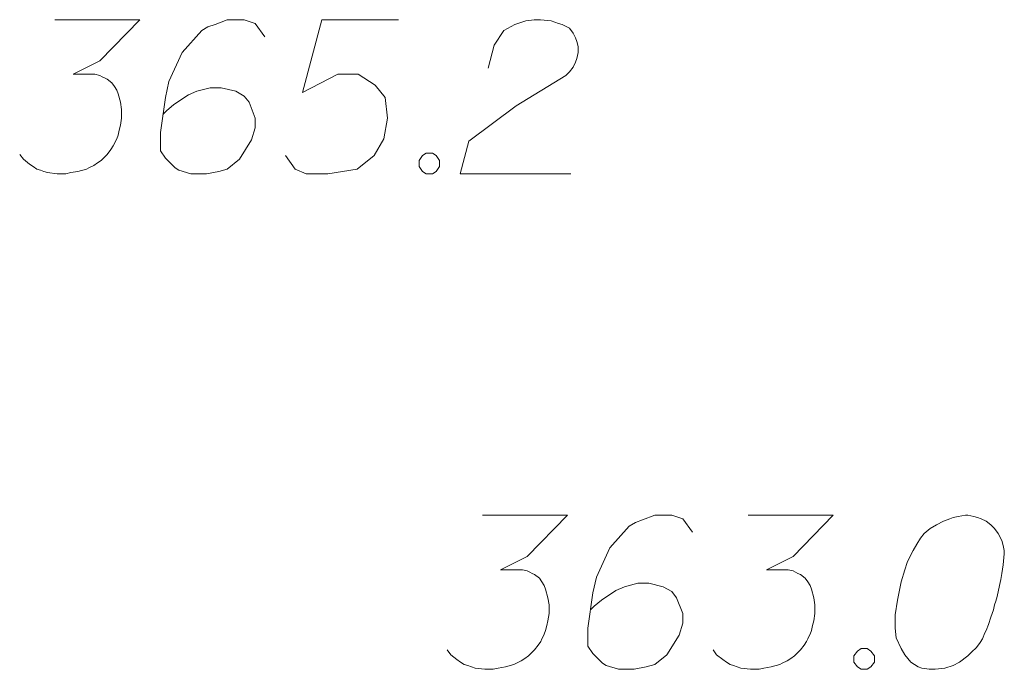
# Model space of a CAD drawing. Header units: metres. Extents: x 5555129 to 5556676, y 5635595 to 5636517.
# Tile 231 of 255: x 5556527.72 to 5556532.51, y 5636152.07 to 5636155.23. Entities that reach past the tile are written whole.
import ezdxf

# ---------------------------------------------------------------- set-up
doc = ezdxf.new("R2010")
doc.units = ezdxf.units.M
doc.header["$MEASUREMENT"] = 0
doc.layers.add('GSPWPN_O', color=7, linetype='Continuous', lineweight=18, true_color=0x0a0909)

msp = doc.modelspace()

# ---------------------------------------------------------------- linework, layer by layer
at = {"layer": 'GSPWPN_O', "color": 7, "linetype": 'Continuous', "lineweight": 18, "flags": 128}
for points in [[(5556527.8928, 5636155.2274), (5556528.3062, 5636155.2274), (5556528.1113, 5636155.0267), (5556527.9814, 5636154.9617), (5556528.0877, 5636154.9617), (5556528.1113, 5636154.9558), (5556528.1231, 5636154.9498), (5556528.1349, 5636154.944), (5556528.1467, 5636154.938), (5556528.1703, 5636154.9204), (5556528.1821, 5636154.9026), (5556528.194, 5636154.8849), (5556528.1999, 5636154.8672), (5556528.2117, 5636154.8259), (5556528.2176, 5636154.7905), (5556528.2176, 5636154.7727), (5556528.2176, 5636154.7491), (5556528.2117, 5636154.7136), (5556528.2058, 5636154.69), (5556528.1999, 5636154.6664), (5556528.194, 5636154.6487), (5556528.1881, 5636154.6369), (5556528.1821, 5636154.6251), (5556528.1763, 5636154.6133), (5556528.1645, 5636154.5955), (5556528.1467, 5636154.5719), (5556528.129, 5636154.5542), (5556528.1172, 5636154.5424), (5556528.0995, 5636154.5306), (5556528.0818, 5636154.5188), (5556528.0582, 5636154.507), (5556528.0464, 5636154.5011), (5556528.005, 5636154.4892), (5556527.9696, 5636154.4834), (5556527.9459, 5636154.4774), (5556527.9046, 5636154.4774), (5556527.8574, 5636154.4834), (5556527.8396, 5636154.4892), (5556527.822, 5636154.4952), (5556527.8042, 5636154.5011), (5556527.7865, 5636154.5129), (5556527.7688, 5636154.5247), (5556527.7393, 5636154.5483), (5556527.7215, 5636154.5719)], [(5556528.9144, 5636155.1448), (5556528.8671, 5636155.2097), (5556528.814, 5636155.2274), (5556528.7314, 5636155.2274), (5556528.6723, 5636155.2038), (5556528.6369, 5636155.192), (5556528.6073, 5636155.1742), (5556528.5128, 5636155.0679), (5556528.4479, 5636154.9262), (5556528.4302, 5636154.8495), (5556528.4065, 5636154.6782), (5556528.4065, 5636154.5897), (5556528.4302, 5636154.5542), (5556528.4774, 5636154.507), (5556528.4952, 5636154.4952), (5556528.5542, 5636154.4774), (5556528.6309, 5636154.4774), (5556528.69, 5636154.4892), (5556528.7314, 5636154.5011), (5556528.7904, 5636154.5483), (5556528.8495, 5636154.6428), (5556528.8671, 5636154.7018), (5556528.8671, 5636154.7491), (5556528.8377, 5636154.8259), (5556528.814, 5636154.8554), (5556528.7727, 5636154.879), (5556528.7018, 5636154.8967), (5556528.6487, 5636154.8967), (5556528.5837, 5636154.879), (5556528.5424, 5636154.8613), (5556528.4715, 5636154.8141), (5556528.4361, 5636154.7845), (5556528.4183, 5636154.7668)], [(5556529.5639, 5636155.2274), (5556529.1919, 5636155.2274), (5556529.0974, 5636154.8731), (5556529.2687, 5636154.9617), (5556529.369, 5636154.9617), (5556529.4517, 5636154.9086), (5556529.4989, 5636154.8495), (5556529.5108, 5636154.7491), (5556529.4931, 5636154.6487), (5556529.4458, 5636154.5661), (5556529.3632, 5636154.5011), (5556529.2215, 5636154.4774), (5556529.1152, 5636154.4774), (5556529.062, 5636154.5011), (5556529.0147, 5636154.5661)], [(5556530.0009, 5636154.9912), (5556530.0304, 5636155.1034), (5556530.0777, 5636155.1742), (5556530.1308, 5636155.2038), (5556530.1839, 5636155.2215), (5556530.2253, 5636155.2274), (5556530.2548, 5636155.2274), (5556530.308, 5636155.2215), (5556530.3434, 5636155.2097), (5556530.3611, 5636155.2038), (5556530.3965, 5636155.1861), (5556530.4143, 5636155.1624), (5556530.4261, 5636155.1388), (5556530.432, 5636155.1211), (5556530.4379, 5636155.0975), (5556530.4379, 5636155.0679), (5556530.432, 5636155.0385), (5556530.4261, 5636155.0207), (5556530.4143, 5636154.9971), (5556530.3965, 5636154.9735), (5556530.3789, 5636154.9558), (5556530.1367, 5636154.8081), (5556529.9064, 5636154.6369), (5556529.8651, 5636154.4774), (5556530.4025, 5636154.4774)], [(5556529.6997, 5636154.5779), (5556529.7293, 5636154.5779), (5556529.747, 5636154.5661), (5556529.7647, 5636154.5424), (5556529.7647, 5636154.5129), (5556529.747, 5636154.4892), (5556529.7293, 5636154.4774), (5556529.6997, 5636154.4774), (5556529.6821, 5636154.4892), (5556529.6643, 5636154.5129), (5556529.6643, 5636154.5424), (5556529.6821, 5636154.5661), (5556529.6997, 5636154.5779)], [(5556529.9728, 5636152.8174), (5556530.3862, 5636152.8174), (5556530.1913, 5636152.6167), (5556530.0614, 5636152.5517), (5556530.1677, 5636152.5517), (5556530.1913, 5636152.5458), (5556530.2031, 5636152.5398), (5556530.2149, 5636152.534), (5556530.2267, 5636152.528), (5556530.2503, 5636152.5104), (5556530.2621, 5636152.4926), (5556530.274, 5636152.4749), (5556530.2799, 5636152.4572), (5556530.2917, 5636152.4159), (5556530.2976, 5636152.3805), (5556530.2976, 5636152.3627), (5556530.2976, 5636152.3391), (5556530.2917, 5636152.3036), (5556530.2858, 5636152.28), (5556530.2799, 5636152.2564), (5556530.274, 5636152.2387), (5556530.2681, 5636152.2269), (5556530.2621, 5636152.2151), (5556530.2563, 5636152.2033), (5556530.2445, 5636152.1855), (5556530.2267, 5636152.1619), (5556530.209, 5636152.1442), (5556530.1972, 5636152.1324), (5556530.1795, 5636152.1206), (5556530.1618, 5636152.1088), (5556530.1382, 5636152.097), (5556530.1264, 5636152.0911), (5556530.085, 5636152.0792), (5556530.0496, 5636152.0734), (5556530.0259, 5636152.0674), (5556529.9846, 5636152.0674), (5556529.9374, 5636152.0734), (5556529.9196, 5636152.0792), (5556529.902, 5636152.0852), (5556529.8842, 5636152.0911), (5556529.8665, 5636152.1029), (5556529.8488, 5636152.1147), (5556529.8193, 5636152.1383), (5556529.8015, 5636152.1619)], [(5556530.9944, 5636152.7348), (5556530.9471, 5636152.7997), (5556530.894, 5636152.8174), (5556530.8114, 5636152.8174), (5556530.7523, 5636152.7938), (5556530.7169, 5636152.782), (5556530.6873, 5636152.7642), (5556530.5928, 5636152.6579), (5556530.5279, 5636152.5162), (5556530.5102, 5636152.4395), (5556530.4865, 5636152.2682), (5556530.4865, 5636152.1797), (5556530.5102, 5636152.1442), (5556530.5574, 5636152.097), (5556530.5752, 5636152.0852), (5556530.6342, 5636152.0674), (5556530.7109, 5636152.0674), (5556530.77, 5636152.0792), (5556530.8114, 5636152.0911), (5556530.8704, 5636152.1383), (5556530.9295, 5636152.2328), (5556530.9471, 5636152.2918), (5556530.9471, 5636152.3391), (5556530.9177, 5636152.4159), (5556530.894, 5636152.4454), (5556530.8527, 5636152.469), (5556530.7818, 5636152.4867), (5556530.7287, 5636152.4867), (5556530.6637, 5636152.469), (5556530.6224, 5636152.4513), (5556530.5515, 5636152.4041), (5556530.5161, 5636152.3745), (5556530.4983, 5636152.3568)], [(5556531.266, 5636152.8174), (5556531.6794, 5636152.8174), (5556531.4845, 5636152.6167), (5556531.3546, 5636152.5517), (5556531.4608, 5636152.5517), (5556531.4845, 5636152.5458), (5556531.4963, 5636152.5398), (5556531.5081, 5636152.534), (5556531.5199, 5636152.528), (5556531.5435, 5636152.5104), (5556531.5553, 5636152.4926), (5556531.5671, 5636152.4749), (5556531.5731, 5636152.4572), (5556531.5849, 5636152.4159), (5556531.5908, 5636152.3805), (5556531.5908, 5636152.3627), (5556531.5908, 5636152.3391), (5556531.5849, 5636152.3036), (5556531.5789, 5636152.28), (5556531.5731, 5636152.2564), (5556531.5671, 5636152.2387), (5556531.5613, 5636152.2269), (5556531.5553, 5636152.2151), (5556531.5495, 5636152.2033), (5556531.5377, 5636152.1855), (5556531.5199, 5636152.1619), (5556531.5022, 5636152.1442), (5556531.4904, 5636152.1324), (5556531.4727, 5636152.1206), (5556531.455, 5636152.1088), (5556531.4314, 5636152.097), (5556531.4196, 5636152.0911), (5556531.3782, 5636152.0792), (5556531.3427, 5636152.0734), (5556531.3191, 5636152.0674), (5556531.2778, 5636152.0674), (5556531.2306, 5636152.0734), (5556531.2128, 5636152.0792), (5556531.1952, 5636152.0852), (5556531.1774, 5636152.0911), (5556531.1597, 5636152.1029), (5556531.142, 5636152.1147), (5556531.1125, 5636152.1383), (5556531.0947, 5636152.1619)], [(5556532.3348, 5636152.8174), (5556532.323, 5636152.8174), (5556532.2876, 5636152.8115), (5556532.2639, 5636152.8056), (5556532.2463, 5636152.7997), (5556532.2167, 5636152.7879), (5556532.1813, 5636152.7702), (5556532.1518, 5636152.7524), (5556532.1222, 5636152.7288), (5556532.1046, 5636152.7052), (5556532.0868, 5636152.6757), (5556532.0691, 5636152.6461), (5556532.0514, 5636152.6107), (5556532.0395, 5636152.5871), (5556532.0277, 5636152.5517), (5556532.0101, 5636152.4926), (5556531.9923, 5636152.4041), (5556531.9805, 5636152.3332), (5556531.9805, 5636152.2682), (5556531.9864, 5636152.221), (5556532.0101, 5636152.1679), (5556532.0277, 5636152.1383), (5556532.0573, 5636152.1029), (5556532.0927, 5636152.0792), (5556532.1104, 5636152.0734), (5556532.1458, 5636152.0674), (5556532.1754, 5636152.0674), (5556532.2227, 5636152.0734), (5556532.2639, 5636152.0852), (5556532.2935, 5636152.1029), (5556532.3348, 5636152.1324), (5556532.3526, 5636152.1501), (5556532.3762, 5636152.1737), (5556532.3939, 5636152.1973), (5556532.4057, 5636152.2151), (5556532.4175, 5636152.2446), (5556532.4234, 5636152.2564), (5556532.4352, 5636152.286), (5556532.447, 5636152.3214), (5556532.4589, 5636152.3568), (5556532.4647, 5636152.3805), (5556532.4707, 5636152.3981), (5556532.4765, 5636152.4217), (5556532.4883, 5636152.4749), (5556532.4943, 5636152.5044), (5556532.5002, 5636152.534), (5556532.5061, 5636152.5753), (5556532.512, 5636152.6285), (5556532.512, 5636152.6461), (5556532.5061, 5636152.6698), (5556532.5002, 5636152.6934), (5556532.4825, 5636152.7288), (5556532.4647, 5636152.7524), (5556532.447, 5636152.7702), (5556532.4234, 5636152.7879), (5556532.3998, 5636152.7997), (5556532.382, 5636152.8056), (5556532.3644, 5636152.8115), (5556532.3348, 5636152.8174)], [(5556531.8152, 5636152.1679), (5556531.8447, 5636152.1679), (5556531.8624, 5636152.1561), (5556531.8802, 5636152.1324), (5556531.8802, 5636152.1029), (5556531.8624, 5636152.0792), (5556531.8447, 5636152.0674), (5556531.8152, 5636152.0674), (5556531.7975, 5636152.0792), (5556531.7797, 5636152.1029), (5556531.7797, 5636152.1324), (5556531.7975, 5636152.1561), (5556531.8152, 5636152.1679)]]:
    msp.add_lwpolyline(points, dxfattribs=at)

doc.saveas('drawing.dxf')
